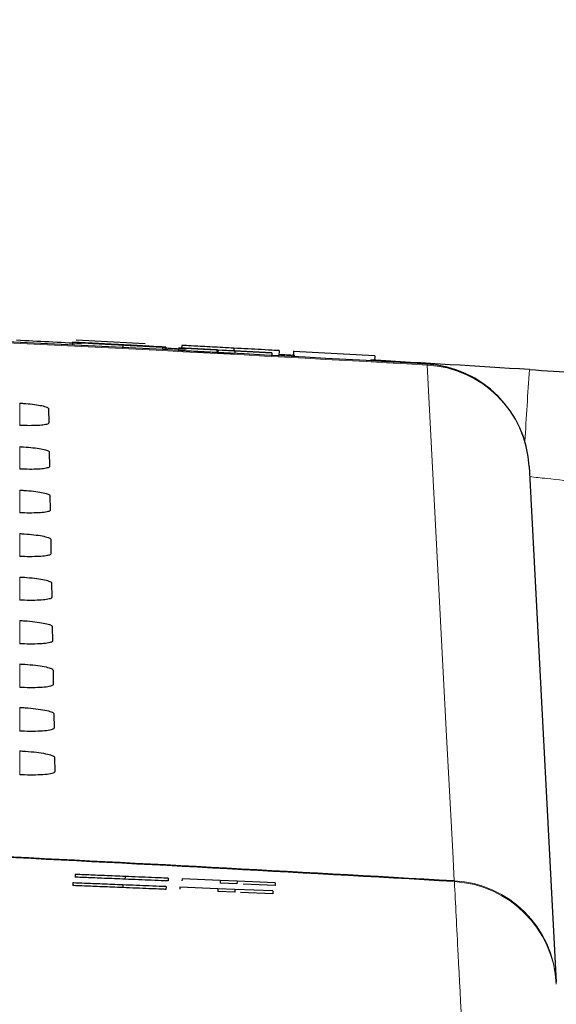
# Paper-space layout 'Blatt5' of a CAD drawing. Header units: millimetres. Extents: x 5 to 418, y 2 to 292.
# Tile 27 of 31: x 257 to 263, y 229 to 241. Entities that reach past the tile are written whole.
import ezdxf

# ---------------------------------------------------------------- set-up
doc = ezdxf.new("R2010")
doc.units = ezdxf.units.MM
doc.layers.add('SLD-0', color=7, linetype='Continuous')
doc.styles.add('SLDTEXTSTYLE0', font='TXT', dxfattribs={"width": 0.605})
doc.dimstyles.new('SLDDIMSTYLE6', dxfattribs={"dimtxt": 3.5, "dimasz": 3.302, "dimexe": 0, "dimexo": 0.0625, "dimgap": 0.875, "dimtad": 1, "dimlfac": 1.5, "dimrnd": 1e-09, "dimzin": 12, "dimdsep": 46, "dimtxsty": 'SLDTEXTSTYLE0', "dimsah": 1, "dimcen": 0.09, "dimadec": 0, "dimazin": 3, "dimtfac": 1, "dimtofl": 0, "dimtmove": 0, "dimatfit": 3, "dimfxl": 1, "dimfrac": 2, "dimtolj": 1, "dimtzin": 12, "dimarcsym": 0})

# ---------------------------------------------------------------- blocks, each defined once
blk = doc.blocks.new('_D_29')
at = {"layer": 'SLD-0'}
for p, q in [((149.356, 124.887), (149.356, 255.974)), ((298.023, 124.887), (298.023, 255.974)), ((149.356, 254.974), (298.023, 254.974))]:
    blk.add_line(p, q, dxfattribs=at)
for points in [[(149.356, 254.974), (152.658, 254.466), (152.658, 255.482)], [(298.023, 254.974), (294.721, 255.482), (294.721, 254.466)]]:
    blk.add_solid(points, dxfattribs=at)
at = {"layer": 'SLD-0', "insert": (219.679, 259.485), "char_height": 3.5, "attachment_point": 1, "style": 'SLDTEXTSTYLE0'}
blk.add_mtext('223', dxfattribs=at)

psp = doc.layouts.new('Blatt5')

# ---------------------------------------------------------------- linework, layer by layer
at = {"color": 7, "linetype": 'Continuous', "lineweight": 25}
for p, q in [((257.3854, 237.0354), (258.231, 236.9903)), ((257.3409, 237.0045), (257.3391, 236.9712)), ((257.3409, 237.0045), (257.5474, 236.9935)), ((257.3915, 237.0023), (257.3915, 237.0018)), ((257.9595, 236.9713), (257.9578, 236.9394)), ((258.4433, 236.9467), (258.2368, 236.9576)), ((258.4871, 236.9439), (258.4854, 236.9121)), ((258.6458, 236.9364), (258.644, 236.9037)), ((258.6474, 236.9361), (258.6457, 236.9037)), ((259.1151, 236.8781), (258.6457, 236.9029)), ((258.6474, 236.9361), (258.6458, 236.9364)), ((258.6458, 236.9364), (259.7911, 236.8759)), ((259.1168, 236.9114), (258.6474, 236.9361)), ((258.6818, 236.9662), (258.6801, 236.9346)), ((259.1168, 236.9114), (259.1151, 236.8781)), ((259.1296, 236.9096), (259.1168, 236.9114)), ((259.1296, 236.9096), (259.1279, 236.8763)), ((259.3362, 236.8987), (259.1296, 236.9096)), ((259.3232, 236.932), (259.3215, 236.9007)), ((259.7928, 236.8757), (259.3234, 236.9005)), ((259.3234, 236.9005), (259.3362, 236.8987)), ((259.3362, 236.8987), (259.3345, 236.8671)), ((259.8793, 236.9023), (259.8758, 236.8379)), ((260.0564, 236.9012), (260.0525, 236.8283)), ((260.0559, 236.8929), (260.0525, 236.8283)), ((261.0571, 236.8394), (260.0559, 236.8929)), ((259.1279, 236.8763), (259.1151, 236.8781)), ((259.3344, 236.8654), (259.1279, 236.8763)), ((259.7928, 236.8757), (259.791, 236.8425)), ((259.7911, 236.8759), (259.7928, 236.8757)), ((261.0571, 236.8394), (261.0535, 236.7729)), ((257.0431, 236.191), (257.0462, 236.0122)), ((257.0524, 235.6546), (257.0556, 235.4758)), ((262.9564, 235.4748), (263.2888, 229.133)), ((257.0618, 235.1183), (257.0649, 234.9395)), ((257.0712, 234.5819), (257.0743, 234.4031)), ((257.0805, 234.0455), (257.0836, 233.8668)), ((257.0899, 233.5092), (257.093, 233.3304)), ((257.0992, 232.9728), (257.1024, 232.794)), ((257.1086, 232.4365), (257.1117, 232.2577)), ((257.118, 231.9001), (257.1211, 231.7213)), ((257.3438, 230.3553), (257.3424, 230.3219)), ((257.3716, 230.4592), (257.3702, 230.4259)), ((257.9854, 230.4339), (257.984, 230.4006)), ((258.5176, 230.412), (258.5163, 230.3787)), ((258.6867, 230.4051), (258.6857, 230.3811)), ((259.1564, 230.3857), (258.6867, 230.4051)), ((259.1564, 230.3857), (259.155, 230.3524)), ((259.3617, 230.3439), (259.155, 230.3524)), ((259.3631, 230.3772), (259.1564, 230.3857)), ((259.3631, 230.3772), (259.3617, 230.3439)), ((259.8327, 230.3579), (259.3631, 230.3772)), ((259.8327, 230.3579), (259.8314, 230.3246)), ((257.9576, 230.3304), (257.9562, 230.2971)), ((258.4898, 230.3088), (258.4885, 230.2755)), ((258.6589, 230.302), (258.658, 230.2784)), ((259.1286, 230.2829), (258.6589, 230.302)), ((259.1286, 230.2829), (259.1273, 230.2496)), ((259.3339, 230.2413), (259.1273, 230.2496)), ((259.3353, 230.2746), (259.1286, 230.2829)), ((259.3353, 230.2746), (259.3339, 230.2413)), ((259.805, 230.2555), (259.3353, 230.2746)), ((259.8036, 230.2222), (259.4052, 230.2384)), ((259.8314, 230.3246), (259.4362, 230.3408)), ((259.805, 230.2555), (259.8036, 230.2222))]:
    psp.add_line(p, q, dxfattribs=at)
at = {"color": 7, "linetype": 'Continuous', "lineweight": 18}
for p, q in [((261.7009, 236.7362), (261.7002, 236.7244)), ((256.6894, 235.9821), (256.6894, 236.2558)), ((256.6894, 235.445), (256.6894, 235.7212)), ((256.6894, 234.9079), (256.6894, 235.1866)), ((256.6894, 234.3707), (256.6894, 234.652)), ((256.6894, 233.8336), (256.6894, 234.1174)), ((256.6894, 233.2965), (256.6894, 233.5827)), ((256.6894, 232.7594), (256.6894, 233.0481)), ((256.6894, 232.2222), (256.6894, 232.5135)), ((256.6894, 231.6851), (256.6894, 231.9789)), ((262.034, 230.3825), (262.0358, 230.3711))]:
    psp.add_line(p, q, dxfattribs=at)
at = {"color": 7, "linetype": 'Continuous', "lineweight": 18, "flags": 128}
psp.add_lwpolyline([(262.034, 230.3825), (262.0153, 230.7378), (261.9405, 232.159), (261.7002, 236.7244)], dxfattribs=at)
at = {"color": 7, "linetype": 'Continuous', "lineweight": 25}
for centre, radius, start, end in [((223.6894, -428.8459), 666.6667, 86.7313823, 88.1084916), ((223.6894, -395.4459), 633.3333, 86.9445724, 87.016687), ((223.6894, -395.4459), 633.3333, 86.8276174, 86.8544064), ((223.6894, -395.4459), 633.3333, 86.7066849, 86.7244691), ((223.6894, -395.4459), 633.3333, 86.4450952, 86.6217611), ((261.6249, 235.405), 1.3333, 3, 86.73138), ((223.6894, -428.8459), 660.3314, 86.6708788, 87.1878986)]:
    psp.add_arc(centre, radius, start, end, dxfattribs=at)
at = {"color": 7, "linetype": 'Continuous', "lineweight": 18}
for centre, radius, start, end in [((223.6894, -428.8459), 666.6549, 86.7313823, 88.1084278), ((261.6326, 235.4003), 1.3259, 3.22141, 87.07721), ((429.4356, 225.6262), 166.8422, 176.205075, 176.509256), ((223.6894, -428.8459), 660.3427, 86.6710964, 87.1905395), ((261.965, 229.0585), 1.3258, 3.22111, 87.01783), ((261.9588, 229.0403), 1.333, 3.00926, 86.68556)]:
    psp.add_arc(centre, radius, start, end, dxfattribs=at)
at = {"color": 7, "linetype": 'Continuous', "lineweight": 25}
for points, knots in [([(257.9595, 236.9713), (257.8741, 236.9759), (257.7038, 236.9849), (257.4884, 236.9963), (257.3658, 237.003), (257.3492, 237.004), (257.3409, 237.0045)], [0, 0, 0, 0, 0.28081353, 0.55956288, 0.77961982, 1, 1, 1, 1]), ([(257.6109, 236.9904), (257.5778, 236.9922), (257.5117, 236.9957), (257.4165, 237.0008), (257.401, 237.0017), (257.3915, 237.0023)], [0, 0, 0, 0, 0.28144516, 0.56227323, 1, 1, 1, 1]), ([(257.3915, 237.0023), (257.396, 237.0021), (257.4049, 237.0017), (257.4768, 236.998), (257.6342, 236.9898), (257.7881, 236.9817), (257.896, 236.976)], [0, 0, 0, 0, 0.1870287, 0.3741238, 0.5611402, 1, 1, 1, 1]), ([(257.5474, 236.9935), (257.5563, 236.993), (257.574, 236.992), (257.6837, 236.9861), (257.8172, 236.979), (257.9049, 236.9744), (257.9488, 236.9721)], [0, 0, 0, 0, 0.280632, 0.5586744, 0.7791973, 1, 1, 1, 1]), ([(257.9059, 236.9753), (257.866, 236.9774), (257.7866, 236.9816), (257.6812, 236.9871), (257.6099, 236.9908), (257.6019, 236.9912), (257.5979, 236.9914)], [0, 0, 0, 0, 0.2812903, 0.5608202, 0.7806803, 1, 1, 1, 1]), ([(257.5979, 236.9914), (257.6007, 236.9912), (257.6057, 236.9909), (257.6377, 236.9892), (257.6517, 236.9884)], [0, 0, 0, 0, 0.5596169, 1, 1, 1, 1]), ([(258.1227, 236.9633), (258.0646, 236.9663), (257.9691, 236.9714), (257.8336, 236.9786), (257.7198, 236.9846), (257.6472, 236.9885), (257.6109, 236.9904)], [0, 0, 0, 0, 0.33993933, 0.56002492, 0.78008245, 1, 1, 1, 1]), ([(257.6517, 236.9884), (257.7139, 236.9851), (257.8166, 236.9797), (257.9724, 236.9714), (258.1029, 236.9645), (258.1874, 236.96), (258.2296, 236.9578)], [0, 0, 0, 0, 0.33840831, 0.55897415, 0.77953514, 1, 1, 1, 1]), ([(257.896, 236.976), (257.9686, 236.9721), (258.1135, 236.9645), (258.3018, 236.9545), (258.4181, 236.9482), (258.4349, 236.9472), (258.4433, 236.9467)], [0, 0, 0, 0, 0.2807972, 0.5601508, 0.7798767, 1, 1, 1, 1]), ([(258.2368, 236.9576), (258.2285, 236.9581), (258.2119, 236.959), (258.0926, 236.9654), (257.9767, 236.9716), (257.9059, 236.9753)], [0, 0, 0, 0, 0.2810967, 0.5602874, 1, 1, 1, 1]), ([(257.9488, 236.9721), (257.9927, 236.9697), (258.0803, 236.9651), (258.193, 236.9592), (258.2668, 236.9554), (258.2761, 236.955), (258.2807, 236.9548)], [0, 0, 0, 0, 0.2809172, 0.5608127, 0.7805018, 1, 1, 1, 1]), ([(258.4871, 236.9439), (258.4761, 236.9444), (258.454, 236.9454), (258.2573, 236.9557), (258.0724, 236.9654), (257.9595, 236.9713)], [0, 0, 0, 0, 0.2799417, 0.5600797, 1, 1, 1, 1]), ([(258.2807, 236.9548), (258.2781, 236.9549), (258.2728, 236.9552), (258.2184, 236.9582), (258.159, 236.9613), (258.1227, 236.9633)], [0, 0, 0, 0, 0.2800885, 0.5599705, 1, 1, 1, 1]), ([(258.2296, 236.9578), (258.2685, 236.9557), (258.3464, 236.9515), (258.4312, 236.947), (258.4791, 236.9444), (258.4845, 236.944), (258.4871, 236.9439)], [0, 0, 0, 0, 0.2803713, 0.5599089, 0.7798589, 1, 1, 1, 1]), ([(259.3196, 236.8654), (259.2304, 236.8702), (259.0524, 236.8797), (258.8285, 236.8916), (258.7023, 236.8983), (258.6863, 236.8992), (258.6783, 236.8996)], [0, 0, 0, 0, 0.2808135, 0.5595629, 0.7796198, 1, 1, 1, 1]), ([(259.3232, 236.932), (259.2339, 236.9367), (259.056, 236.9462), (258.832, 236.9582), (258.7058, 236.9649), (258.6898, 236.9658), (258.6818, 236.9662)], [0, 0, 0, 0, 0.2808135, 0.5595629, 0.7796198, 1, 1, 1, 1]), ([(259.8793, 236.9023), (259.867, 236.9029), (259.8425, 236.9043), (259.6349, 236.9153), (259.4414, 236.9257), (259.3232, 236.932)], [0, 0, 0, 0, 0.2799417, 0.5600797, 1, 1, 1, 1]), ([(262.9593, 236.6688), (263.156, 236.6565), (263.652, 236.6255), (264.4024, 236.5776), (265.0795, 236.5336), (265.5396, 236.5032), (265.5986, 236.4993), (265.6282, 236.4973)], [0, 0, 0, 0, 0.1413373, 0.3564805, 0.5712488, 0.7856671, 1, 1, 1, 1]), ([(256.6894, 236.2558), (256.7045, 236.255), (256.7588, 236.252), (256.8503, 236.2436), (256.9475, 236.2293), (257.016, 236.2126), (257.0411, 236.1994), (257.0427, 236.1925), (257.0431, 236.191)], [0, 0, 0, 0, 0.0812528, 0.2934296, 0.5069011, 0.7224904, 0.9396889, 1, 1, 1, 1]), ([(257.0462, 236.0122), (257.0456, 236.0101), (257.0434, 236.0027), (257.0133, 235.9916), (256.9403, 235.9821), (256.839, 235.9781), (256.7501, 235.9793), (256.7, 235.9816), (256.6894, 235.9821)], [0, 0, 0, 0, 0.0857051, 0.3026079, 0.518156, 0.7315729, 0.9434386, 1, 1, 1, 1]), ([(256.6894, 235.7212), (256.7055, 235.7203), (256.762, 235.7172), (256.8563, 235.7085), (256.9558, 235.6937), (257.0256, 235.6765), (257.0506, 235.6631), (257.0521, 235.6561), (257.0524, 235.6546)], [0, 0, 0, 0, 0.0847194, 0.2969209, 0.5104279, 0.7260526, 0.9432708, 1, 1, 1, 1]), ([(257.0556, 235.4758), (257.0549, 235.4736), (257.0526, 235.4659), (257.0209, 235.4546), (256.9455, 235.4449), (256.8412, 235.4409), (256.7504, 235.4422), (256.6996, 235.4445), (256.6894, 235.445)], [0, 0, 0, 0, 0.0890994, 0.3059785, 0.521493, 0.7348782, 0.9467284, 1, 1, 1, 1]), ([(256.6894, 235.1866), (256.7066, 235.1857), (256.7651, 235.1824), (256.8624, 235.1733), (256.964, 235.1581), (257.0351, 235.1404), (257.06, 235.1267), (257.0615, 235.1197), (257.0618, 235.1183)], [0, 0, 0, 0, 0.088008, 0.3002334, 0.5137745, 0.729433, 0.9466698, 1, 1, 1, 1]), ([(257.0649, 234.9395), (257.0642, 234.9371), (257.0617, 234.9292), (257.0285, 234.9175), (256.9506, 234.9076), (256.8433, 234.9036), (256.7507, 234.905), (256.6993, 234.9074), (256.6894, 234.9079)], [0, 0, 0, 0, 0.0923202, 0.3091766, 0.5246593, 0.7380145, 0.9498505, 1, 1, 1, 1]), ([(256.6894, 234.652), (256.7077, 234.651), (256.7683, 234.6476), (256.8685, 234.6381), (256.9722, 234.6225), (257.0446, 234.6044), (257.0695, 234.5904), (257.0709, 234.5833), (257.0712, 234.5819)], [0, 0, 0, 0, 0.091132, 0.3033806, 0.5169544, 0.7326451, 0.9498996, 1, 1, 1, 1]), ([(257.0743, 234.4031), (257.0735, 234.4006), (257.0708, 234.3924), (257.0361, 234.3804), (256.9558, 234.3704), (256.8455, 234.3663), (256.7511, 234.3679), (256.6989, 234.3703), (256.6894, 234.3707)], [0, 0, 0, 0, 0.0953804, 0.3122153, 0.5276676, 0.7409947, 0.9528176, 1, 1, 1, 1]), ([(256.6894, 234.1174), (256.7087, 234.1163), (256.7715, 234.1128), (256.8745, 234.103), (256.9804, 234.0869), (257.054, 234.0683), (257.0789, 234.0541), (257.0803, 234.0468), (257.0805, 234.0455)], [0, 0, 0, 0, 0.0941035, 0.3063745, 0.5199798, 0.7357013, 0.9529725, 1, 1, 1, 1]), ([(257.0836, 233.8668), (257.0828, 233.8641), (257.0799, 233.8556), (257.0436, 233.8433), (256.9609, 233.8331), (256.8476, 233.8291), (256.7514, 233.8307), (256.6986, 233.8332), (256.6894, 233.8336)], [0, 0, 0, 0, 0.09829199, 0.31510617, 0.53052973, 0.74383015, 0.95564097, 1, 1, 1, 1]), ([(256.6894, 233.5827), (256.7098, 233.5816), (256.7746, 233.578), (256.8806, 233.5678), (256.9887, 233.5513), (257.0635, 233.5322), (257.0884, 233.5178), (257.0897, 233.5104), (257.0899, 233.5092)], [0, 0, 0, 0, 0.0969335, 0.3092262, 0.5228618, 0.7386127, 0.9558999, 1, 1, 1, 1]), ([(257.093, 233.3304), (257.092, 233.3276), (257.089, 233.3188), (257.0512, 233.3062), (256.9661, 233.2959), (256.8498, 233.2918), (256.7517, 233.2935), (256.6982, 233.2961), (256.6894, 233.2965)], [0, 0, 0, 0, 0.1010655, 0.3178599, 0.533256, 0.7465312, 0.9583308, 1, 1, 1, 1]), ([(256.6894, 233.0481), (256.7108, 233.0469), (256.7778, 233.0431), (256.8866, 233.0326), (256.9969, 233.0157), (257.073, 232.9961), (257.0978, 232.9814), (257.099, 232.974), (257.0992, 232.9728)], [0, 0, 0, 0, 0.09963192, 0.31194565, 0.52561033, 0.74138949, 0.95869177, 1, 1, 1, 1]), ([(257.1024, 232.794), (257.1013, 232.7911), (257.0981, 232.7821), (257.0588, 232.7691), (256.9712, 232.7586), (256.8519, 232.7546), (256.7521, 232.7564), (256.6979, 232.759), (256.6894, 232.7594)], [0, 0, 0, 0, 0.1037105, 0.3204859, 0.5358558, 0.7491071, 0.9608965, 1, 1, 1, 1]), ([(256.6894, 232.5135), (256.7119, 232.5122), (256.7809, 232.5083), (256.8926, 232.4975), (257.0051, 232.4801), (257.0825, 232.46), (257.1072, 232.4451), (257.1084, 232.4376), (257.1086, 232.4365)], [0, 0, 0, 0, 0.1022077, 0.3145418, 0.5282346, 0.7440408, 0.9613575, 1, 1, 1, 1]), ([(257.1117, 232.2577), (257.1106, 232.2546), (257.1072, 232.2453), (257.0663, 232.2321), (256.9763, 232.2214), (256.8541, 232.2173), (256.7524, 232.2192), (256.6975, 232.2218), (256.6894, 232.2222)], [0, 0, 0, 0, 0.1062358, 0.3229931, 0.5383379, 0.7515666, 0.9633463, 1, 1, 1, 1]), ([(256.6894, 231.9789), (256.7129, 231.9775), (256.7841, 231.9735), (256.8987, 231.9623), (257.0133, 231.9445), (257.0919, 231.924), (257.1167, 231.9088), (257.1178, 231.9012), (257.118, 231.9001)], [0, 0, 0, 0, 0.1046692, 0.317023, 0.5307428, 0.746575, 0.9639054, 1, 1, 1, 1]), ([(257.1211, 231.7213), (257.1199, 231.7181), (257.1164, 231.7085), (257.0739, 231.695), (256.9815, 231.6841), (256.8562, 231.68), (256.7527, 231.6821), (256.6972, 231.6847), (256.6894, 231.6851)], [0, 0, 0, 0, 0.1086494, 0.3253892, 0.5407101, 0.7539172, 0.9656881, 1, 1, 1, 1]), ([(257.9576, 230.3304), (257.8721, 230.3338), (257.7019, 230.3407), (257.4875, 230.3494), (257.3667, 230.3543), (257.3514, 230.3549), (257.3438, 230.3553)], [0, 0, 0, 0, 0.2808135, 0.5595629, 0.7796198, 1, 1, 1, 1]), ([(257.984, 230.4006), (257.8986, 230.4041), (257.7283, 230.4112), (257.514, 230.42), (257.3932, 230.4249), (257.3779, 230.4256), (257.3702, 230.4259)], [0, 0, 0, 0, 0.2808135, 0.5595629, 0.7796198, 1, 1, 1, 1]), ([(257.9854, 230.4339), (257.9, 230.4374), (257.7297, 230.4445), (257.5153, 230.4533), (257.3945, 230.4583), (257.3792, 230.4589), (257.3716, 230.4592)], [0, 0, 0, 0, 0.2808135, 0.5595629, 0.7796198, 1, 1, 1, 1]), ([(258.5163, 230.3787), (258.5045, 230.3792), (258.481, 230.3802), (258.2823, 230.3883), (258.0972, 230.396), (257.984, 230.4006)], [0, 0, 0, 0, 0.2799417, 0.5600797, 1, 1, 1, 1]), ([(258.5176, 230.412), (258.5059, 230.4125), (258.4824, 230.4135), (258.2837, 230.4216), (258.0985, 230.4293), (257.9854, 230.4339)], [0, 0, 0, 0, 0.2799417, 0.5600797, 1, 1, 1, 1]), ([(257.9562, 230.2971), (257.8708, 230.3005), (257.7005, 230.3074), (257.4861, 230.3161), (257.3654, 230.321), (257.3501, 230.3216), (257.3424, 230.3219)], [0, 0, 0, 0, 0.2808135, 0.5595629, 0.7796198, 1, 1, 1, 1]), ([(258.4885, 230.2755), (258.4767, 230.276), (258.4533, 230.2769), (258.2545, 230.285), (258.0694, 230.2925), (257.9562, 230.2971)], [0, 0, 0, 0, 0.2799417, 0.5600797, 1, 1, 1, 1]), ([(258.4898, 230.3088), (258.4781, 230.3093), (258.4546, 230.3103), (258.2559, 230.3183), (258.0707, 230.3258), (257.9576, 230.3304)], [0, 0, 0, 0, 0.2799417, 0.5600797, 1, 1, 1, 1])]:
    psp.add_open_spline(points, degree=3, knots=knots, dxfattribs=at)
at = {"color": 7, "linetype": 'Continuous', "lineweight": 18}
for points, knots in [([(264.2067, 235.1902), (264.1921, 235.1945), (264.1627, 235.2031), (263.9335, 235.2364), (263.5959, 235.2797), (263.25, 235.3206), (263.0318, 235.3443), (262.9628, 235.3518)], [0, 0, 0, 0, 0.2235148, 0.4473048, 0.6715458, 0.8961138, 1, 1, 1, 1]), ([(262.2419, 226.4514), (262.2387, 226.511), (262.2231, 226.8089), (262.1609, 227.9915), (262.0884, 229.3716), (262.0504, 230.0938), (262.0358, 230.3711)], [0, 0, 0, 0, 0.0322876, 0.1614382, 0.6780666, 1, 1, 1, 1])]:
    psp.add_open_spline(points, degree=3, knots=knots, dxfattribs=at)

# ---------------------------------------------------------------- dimensions: what is measured, and where the dimension line sits
at = {"layer": 'SLD-0'}
dim = psp.add_linear_dim(base=(298.0228, 254.9736), p1=(149.3561, 124.8874), p2=(298.0228, 124.8874), dimstyle='SLDDIMSTYLE6', dxfattribs=at)
dim.commit()
dim.dimension.update_dxf_attribs({"geometry": '_D_29', "text_midpoint": (223.6894, 254.9736), "dimtype": 160})

doc.saveas('drawing.dxf')
